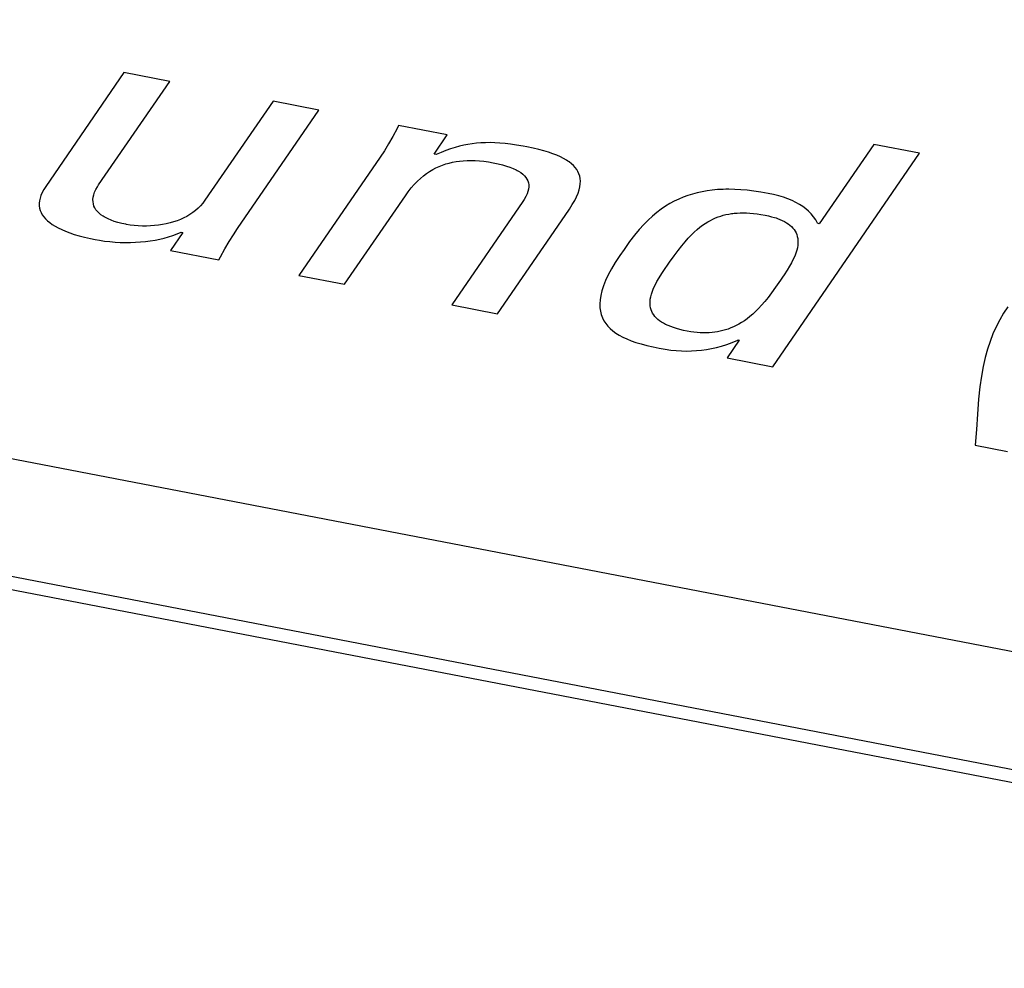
# Model space of a CAD drawing. Extents: x -841 to -216, y -127 to 601.
# Tile 150 of 201: x -329.1 to -325.3, y 505.96 to 509.62. Entities that reach past the tile are written whole.
import ezdxf

# ---------------------------------------------------------------- set-up
doc = ezdxf.new("R2010")
doc.units = 0
doc.header["$LTSCALE"] = 23.1
doc.layers.add('HEATSINK_AM_0', color=7, linetype='CONTINUOUS')

msp = doc.modelspace()

# ---------------------------------------------------------------- linework, layer by layer
at = {"layer": 'HEATSINK_AM_0', "color": 7}
for p, q in [((-293.7862, 501.1094), (-357.5131, 513.4003)), ((-293.829, 500.663), (-358.6679, 513.1684)), ((-293.8858, 500.6229), (-358.7247, 513.1282)), ((-328.7001, 509.4186), (-329.002, 508.979)), ((-328.7979, 508.9849), (-328.5234, 509.3845)), ((-328.5234, 509.3845), (-328.7001, 509.4186)), ((-328.1248, 509.3076), (-328.3875, 508.9252)), ((-327.948, 509.2736), (-328.1248, 509.3076)), ((-328.2617, 508.8168), (-327.948, 509.2736)), ((-327.6461, 509.2022), (-327.6627, 509.1714)), ((-327.64, 509.2141), (-327.6461, 509.2022)), ((-327.4525, 509.178), (-327.64, 509.2141)), ((-327.6627, 509.1714), (-327.6789, 509.1432)), ((-327.5035, 509.1038), (-327.4525, 509.178)), ((-327.6952, 509.1169), (-327.7115, 509.0922)), ((-327.6789, 509.1432), (-327.6952, 509.1169)), ((-327.4573, 509.1178), (-327.4756, 509.1105)), ((-327.4396, 509.1241), (-327.4573, 509.1178)), ((-327.4224, 509.1295), (-327.4396, 509.1241)), ((-327.4055, 509.1341), (-327.4224, 509.1295)), ((-327.3889, 509.138), (-327.4055, 509.1341)), ((-327.3724, 509.1412), (-327.3889, 509.138)), ((-327.3559, 509.1437), (-327.3724, 509.1412)), ((-327.3392, 509.1456), (-327.3559, 509.1437)), ((-327.3224, 509.147), (-327.3392, 509.1456)), ((-327.3052, 509.1477), (-327.3224, 509.147)), ((-327.2874, 509.1479), (-327.3052, 509.1477)), ((-327.269, 509.1474), (-327.2874, 509.1479)), ((-327.2498, 509.1463), (-327.269, 509.1474)), ((-327.2295, 509.1445), (-327.2498, 509.1463)), ((-327.2079, 509.142), (-327.2295, 509.1445)), ((-327.1846, 509.1386), (-327.2079, 509.142)), ((-327.1593, 509.1343), (-327.1846, 509.1386)), ((-327.1452, 509.1317), (-327.1593, 509.1343)), ((-327.1213, 509.1268), (-327.1452, 509.1317)), ((-327.0995, 509.1216), (-327.1213, 509.1268)), ((-327.0795, 509.1163), (-327.0995, 509.1216)), ((-327.0613, 509.1108), (-327.0795, 509.1163)), ((-325.8064, 509.1411), (-326.0165, 508.8351)), ((-325.6297, 509.107), (-325.8064, 509.1411)), ((-327.7115, 509.0922), (-328.0252, 508.6354)), ((-327.4948, 509.1021), (-327.5035, 509.1038)), ((-327.4756, 509.1105), (-327.4948, 509.1021)), ((-327.4047, 509.0768), (-327.3904, 509.0782)), ((-327.3904, 509.0782), (-327.3757, 509.0789)), ((-327.3757, 509.0789), (-327.3605, 509.0791)), ((-327.3605, 509.0791), (-327.3527, 509.079)), ((-327.3527, 509.079), (-327.3447, 509.0787)), ((-327.3447, 509.0787), (-327.3283, 509.0776)), ((-327.0446, 509.1051), (-327.0613, 509.1108)), ((-327.0295, 509.0992), (-327.0446, 509.1051)), ((-327.0158, 509.0931), (-327.0295, 509.0992)), ((-327.0034, 509.0868), (-327.0158, 509.0931)), ((-326.9922, 509.0803), (-327.0034, 509.0868)), ((-326.987, 509.0769), (-326.9922, 509.0803)), ((-326.1959, 508.2826), (-325.6297, 509.107)), ((-327.5204, 509.0369), (-327.5083, 509.0441)), ((-327.5083, 509.0441), (-327.496, 509.0505)), ((-327.496, 509.0505), (-327.4837, 509.0562)), ((-327.4837, 509.0562), (-327.4711, 509.0612)), ((-327.4711, 509.0612), (-327.4583, 509.0655)), ((-327.4583, 509.0655), (-327.4454, 509.0692)), ((-327.4454, 509.0692), (-327.4321, 509.0723)), ((-327.4321, 509.0723), (-327.4186, 509.0749)), ((-327.4186, 509.0749), (-327.4047, 509.0768)), ((-327.3283, 509.0776), (-327.3114, 509.0758)), ((-327.3114, 509.0758), (-327.2937, 509.0733)), ((-327.2937, 509.0733), (-327.2753, 509.0701)), ((-327.2753, 509.0701), (-327.2565, 509.0662)), ((-327.2565, 509.0662), (-327.2396, 509.062)), ((-327.2396, 509.062), (-327.2243, 509.0576)), ((-327.2243, 509.0576), (-327.2105, 509.0529)), ((-327.2105, 509.0529), (-327.1981, 509.048)), ((-327.1981, 509.048), (-327.1871, 509.0429)), ((-327.1871, 509.0429), (-327.1821, 509.0403)), ((-327.1821, 509.0403), (-327.1773, 509.0376)), ((-326.9822, 509.0735), (-326.987, 509.0769)), ((-326.9732, 509.0665), (-326.9822, 509.0735)), ((-326.9654, 509.0593), (-326.9732, 509.0665)), ((-326.9586, 509.0518), (-326.9654, 509.0593)), ((-326.9528, 509.044), (-326.9586, 509.0518)), ((-326.948, 509.0359), (-326.9528, 509.044)), ((-327.5678, 508.999), (-327.5561, 509.01)), ((-327.5561, 509.01), (-327.5443, 509.0199)), ((-327.5443, 509.0199), (-327.5324, 509.0289)), ((-327.5324, 509.0289), (-327.5204, 509.0369)), ((-327.1773, 509.0376), (-327.1687, 509.0321)), ((-327.1687, 509.0321), (-327.1612, 509.0263)), ((-327.1612, 509.0263), (-327.1548, 509.0203)), ((-327.1548, 509.0203), (-327.1494, 509.014)), ((-327.1494, 509.014), (-327.1451, 509.0074)), ((-327.1451, 509.0074), (-327.1417, 509.0005)), ((-326.9441, 509.0273), (-326.948, 509.0359)), ((-326.9413, 509.0184), (-326.9441, 509.0273)), ((-326.9395, 509.009), (-326.9413, 509.0184)), ((-326.9388, 508.9991), (-326.9395, 509.009)), ((-329.0096, 508.967), (-329.0158, 508.9555)), ((-329.002, 508.979), (-329.0096, 508.967)), ((-328.8134, 508.9565), (-328.8087, 508.9669)), ((-328.8087, 508.9669), (-328.8025, 508.9777)), ((-328.8025, 508.9777), (-328.7979, 508.9849)), ((-327.6028, 508.9585), (-327.5911, 508.9734)), ((-327.5911, 508.9734), (-327.5795, 508.9869)), ((-327.5795, 508.9869), (-327.5678, 508.999)), ((-327.1417, 509.0005), (-327.1394, 508.9932)), ((-327.1387, 508.9689), (-327.1409, 508.9598)), ((-327.1394, 508.9932), (-327.1381, 508.9856)), ((-327.1378, 508.9775), (-327.1387, 508.9689)), ((-327.1381, 508.9856), (-327.1378, 508.9775)), ((-326.9477, 508.9528), (-326.9436, 508.9655)), ((-326.9436, 508.9655), (-326.9407, 508.9774)), ((-326.9407, 508.9774), (-326.9392, 508.9886)), ((-326.9392, 508.9886), (-326.9388, 508.9991)), ((-326.4296, 508.9645), (-326.4494, 508.9618)), ((-326.4091, 508.9664), (-326.4296, 508.9645)), ((-326.3879, 508.9675), (-326.4091, 508.9664)), ((-326.377, 508.9678), (-326.3879, 508.9675)), ((-326.366, 508.9679), (-326.377, 508.9678)), ((-326.3432, 508.9675), (-326.366, 508.9679)), ((-326.3195, 508.9663), (-326.3432, 508.9675)), ((-326.2949, 508.9641), (-326.3195, 508.9663)), ((-326.2692, 508.9611), (-326.2949, 508.9641)), ((-329.024, 508.9339), (-329.0262, 508.9236)), ((-329.0206, 508.9445), (-329.024, 508.9339)), ((-329.0158, 508.9555), (-329.0206, 508.9445)), ((-328.8198, 508.928), (-328.8189, 508.9371)), ((-328.8196, 508.9193), (-328.8198, 508.928)), ((-328.8189, 508.9371), (-328.8168, 508.9466)), ((-328.8168, 508.9466), (-328.8134, 508.9565)), ((-327.8486, 508.6014), (-327.6141, 508.9428)), ((-327.6141, 508.9428), (-327.6028, 508.9585)), ((-327.1554, 508.9287), (-327.1603, 508.9212)), ((-327.1491, 508.9398), (-327.1554, 508.9287)), ((-327.1443, 508.9501), (-327.1491, 508.9398)), ((-327.1409, 508.9598), (-327.1443, 508.9501)), ((-326.9607, 508.9245), (-326.9534, 508.9391)), ((-326.9534, 508.9391), (-326.9477, 508.9528)), ((-326.5589, 508.9301), (-326.5761, 508.9219)), ((-326.5415, 508.9374), (-326.5589, 508.9301)), ((-326.5238, 508.9439), (-326.5415, 508.9374)), ((-326.5058, 508.9495), (-326.5238, 508.9439)), ((-326.4875, 508.9544), (-326.5058, 508.9495)), ((-326.4687, 508.9585), (-326.4875, 508.9544)), ((-326.4494, 508.9618), (-326.4687, 508.9585)), ((-326.2424, 508.9572), (-326.2692, 508.9611)), ((-326.2143, 508.9521), (-326.2424, 508.9572)), ((-326.193, 508.9476), (-326.2143, 508.9521)), ((-326.1732, 508.9426), (-326.193, 508.9476)), ((-326.1548, 508.9371), (-326.1732, 508.9426)), ((-326.1376, 508.931), (-326.1548, 508.9371)), ((-326.1217, 508.9245), (-326.1376, 508.931)), ((-329.0262, 508.9236), (-329.0272, 508.9138)), ((-329.0272, 508.9138), (-329.027, 508.9043)), ((-329.027, 508.9043), (-329.0257, 508.8952)), ((-329.0257, 508.8952), (-329.0233, 508.8864)), ((-328.8182, 508.9111), (-328.8196, 508.9193)), ((-328.8159, 508.9033), (-328.8182, 508.9111)), ((-328.8125, 508.8958), (-328.8159, 508.9033)), ((-328.8081, 508.8888), (-328.8125, 508.8958)), ((-328.8027, 508.882), (-328.8081, 508.8888)), ((-328.4137, 508.8947), (-328.4237, 508.8859)), ((-328.4043, 508.9041), (-328.4137, 508.8947)), ((-328.3956, 508.9143), (-328.4043, 508.9041)), ((-328.3875, 508.9252), (-328.3956, 508.9143)), ((-327.1603, 508.9212), (-327.4348, 508.5216)), ((-326.9837, 508.8871), (-326.9809, 508.8913)), ((-326.9809, 508.8913), (-326.9698, 508.9086)), ((-326.9698, 508.9086), (-326.9607, 508.9245)), ((-326.6267, 508.8911), (-326.6434, 508.8785)), ((-326.6099, 508.9025), (-326.6267, 508.8911)), ((-326.5931, 508.9127), (-326.6099, 508.9025)), ((-326.5761, 508.9219), (-326.5931, 508.9127)), ((-326.1069, 508.9174), (-326.1217, 508.9245)), ((-326.0931, 508.9097), (-326.1069, 508.9174)), ((-326.0804, 508.9015), (-326.0931, 508.9097)), ((-326.0686, 508.8926), (-326.0804, 508.9015)), ((-326.0577, 508.883), (-326.0686, 508.8926)), ((-329.0233, 508.8864), (-329.0199, 508.8778)), ((-329.0199, 508.8778), (-329.0154, 508.8696)), ((-329.0154, 508.8696), (-329.0098, 508.8616)), ((-329.0098, 508.8616), (-329.0032, 508.8538)), ((-329.0032, 508.8538), (-328.9955, 508.8463)), ((-328.7964, 508.8757), (-328.8027, 508.882)), ((-328.7891, 508.8696), (-328.7964, 508.8757)), ((-328.7808, 508.8639), (-328.7891, 508.8696)), ((-328.7763, 508.8611), (-328.7808, 508.8639)), ((-328.7715, 508.8584), (-328.7763, 508.8611)), ((-328.7612, 508.8533), (-328.7715, 508.8584)), ((-328.7498, 508.8485), (-328.7612, 508.8533)), ((-328.4818, 508.8514), (-328.4949, 508.8463)), ((-328.4692, 508.8571), (-328.4818, 508.8514)), ((-328.457, 508.8634), (-328.4692, 508.8571)), ((-328.4454, 508.8703), (-328.457, 508.8634)), ((-328.4343, 508.8778), (-328.4454, 508.8703)), ((-328.4237, 508.8859), (-328.4343, 508.8778)), ((-327.2582, 508.4875), (-326.9837, 508.8871)), ((-326.6602, 508.8645), (-326.677, 508.849)), ((-326.6434, 508.8785), (-326.6602, 508.8645)), ((-326.4369, 508.8478), (-326.427, 508.8528)), ((-326.427, 508.8528), (-326.417, 508.8573)), ((-326.417, 508.8573), (-326.4071, 508.8612)), ((-326.4071, 508.8612), (-326.3971, 508.8646)), ((-326.3971, 508.8646), (-326.387, 508.8676)), ((-326.387, 508.8676), (-326.3768, 508.8701)), ((-326.3768, 508.8701), (-326.3663, 508.8723)), ((-326.3663, 508.8723), (-326.3557, 508.874)), ((-326.3557, 508.874), (-326.3503, 508.8747)), ((-326.3503, 508.8747), (-326.3447, 508.8753)), ((-326.3447, 508.8753), (-326.3335, 508.8762)), ((-326.3335, 508.8762), (-326.3219, 508.8767)), ((-326.3219, 508.8767), (-326.3099, 508.8769)), ((-326.3099, 508.8769), (-326.2975, 508.8765)), ((-326.2975, 508.8765), (-326.2845, 508.8758)), ((-326.2845, 508.8758), (-326.271, 508.8745)), ((-326.271, 508.8745), (-326.2567, 508.8728)), ((-326.2567, 508.8728), (-326.2418, 508.8706)), ((-326.2418, 508.8706), (-326.226, 508.8677)), ((-326.226, 508.8677), (-326.2128, 508.865)), ((-326.2128, 508.865), (-326.2006, 508.862)), ((-326.2006, 508.862), (-326.1892, 508.8587)), ((-326.1892, 508.8587), (-326.1837, 508.857)), ((-326.1837, 508.857), (-326.1785, 508.8552)), ((-326.1785, 508.8552), (-326.1687, 508.8514)), ((-326.1687, 508.8514), (-326.1596, 508.8474)), ((-326.0477, 508.8727), (-326.0577, 508.883)), ((-326.0386, 508.8615), (-326.0477, 508.8727)), ((-326.0303, 508.8493), (-326.0386, 508.8615)), ((-328.9955, 508.8463), (-328.9868, 508.839)), ((-328.9868, 508.839), (-328.9769, 508.8319)), ((-328.9769, 508.8319), (-328.9659, 508.8251)), ((-328.9659, 508.8251), (-328.9537, 508.8184)), ((-328.9537, 508.8184), (-328.9402, 508.812)), ((-328.9402, 508.812), (-328.9254, 508.8057)), ((-328.7373, 508.844), (-328.7498, 508.8485)), ((-328.7237, 508.8399), (-328.7373, 508.844)), ((-328.7088, 508.8361), (-328.7237, 508.8399)), ((-328.6926, 508.8327), (-328.7088, 508.8361)), ((-328.6905, 508.8323), (-328.6926, 508.8327)), ((-328.6758, 508.8298), (-328.6905, 508.8323)), ((-328.6605, 508.828), (-328.6758, 508.8298)), ((-328.645, 508.8267), (-328.6605, 508.828)), ((-328.6292, 508.826), (-328.645, 508.8267)), ((-328.6134, 508.8259), (-328.6292, 508.826)), ((-328.5976, 508.8264), (-328.6134, 508.8259)), ((-328.582, 508.8275), (-328.5976, 508.8264)), ((-328.5666, 508.8292), (-328.582, 508.8275)), ((-328.5515, 508.8315), (-328.5666, 508.8292)), ((-328.5368, 508.8343), (-328.5515, 508.8315)), ((-328.5224, 508.8378), (-328.5368, 508.8343)), ((-328.5084, 508.8417), (-328.5224, 508.8378)), ((-328.4949, 508.8463), (-328.5084, 508.8417)), ((-328.278, 508.7922), (-328.2617, 508.8168)), ((-326.7114, 508.8125), (-326.7295, 508.7908)), ((-326.694, 508.8318), (-326.7114, 508.8125)), ((-326.677, 508.849), (-326.694, 508.8318)), ((-326.4991, 508.8024), (-326.4882, 508.8122)), ((-326.4882, 508.8122), (-326.4776, 508.821)), ((-326.4776, 508.821), (-326.4672, 508.8288)), ((-326.4672, 508.8288), (-326.457, 508.8359)), ((-326.457, 508.8359), (-326.4469, 508.8422)), ((-326.4469, 508.8422), (-326.4369, 508.8478)), ((-326.1596, 508.8474), (-326.1512, 508.8432)), ((-326.1512, 508.8432), (-326.1434, 508.8388)), ((-326.1434, 508.8388), (-326.1363, 508.834)), ((-326.1363, 508.834), (-326.1298, 508.8291)), ((-326.1298, 508.8291), (-326.1239, 508.8238)), ((-326.1239, 508.8238), (-326.1187, 508.8183)), ((-326.1187, 508.8183), (-326.114, 508.8124)), ((-326.114, 508.8124), (-326.1099, 508.8063)), ((-326.023, 508.8364), (-326.0303, 508.8493)), ((-326.0165, 508.8351), (-326.023, 508.8364)), ((-328.9254, 508.8057), (-328.9093, 508.7997)), ((-328.9093, 508.7997), (-328.8917, 508.7939)), ((-328.8917, 508.7939), (-328.8726, 508.7883)), ((-328.8726, 508.7883), (-328.8519, 508.7829)), ((-328.8519, 508.7829), (-328.8296, 508.7778)), ((-328.8296, 508.7778), (-328.8109, 508.7741)), ((-328.8109, 508.7741), (-328.7946, 508.7711)), ((-328.5801, 508.7718), (-328.5621, 508.7754)), ((-328.5621, 508.7754), (-328.5446, 508.7796)), ((-328.5446, 508.7796), (-328.5276, 508.7843)), ((-328.5276, 508.7843), (-328.511, 508.7896)), ((-328.473, 508.8007), (-328.5208, 508.731)), ((-328.511, 508.7896), (-328.4949, 508.7955)), ((-328.4949, 508.7955), (-328.4794, 508.8019)), ((-328.4794, 508.8019), (-328.473, 508.8007)), ((-328.2943, 508.766), (-328.278, 508.7922)), ((-326.7295, 508.7908), (-326.7487, 508.7658)), ((-326.5345, 508.7652), (-326.5221, 508.7791)), ((-326.5221, 508.7791), (-326.5104, 508.7914)), ((-326.5104, 508.7914), (-326.4991, 508.8024)), ((-326.1099, 508.8063), (-326.1064, 508.7998)), ((-326.1064, 508.7998), (-326.1036, 508.7929)), ((-326.1036, 508.7929), (-326.1014, 508.7856)), ((-326.1014, 508.7856), (-326.0999, 508.7779)), ((-326.0999, 508.7779), (-326.0991, 508.7698)), ((-328.7946, 508.7711), (-328.7746, 508.7681)), ((-328.7746, 508.7681), (-328.7545, 508.7657)), ((-328.7545, 508.7657), (-328.7345, 508.764)), ((-328.7345, 508.764), (-328.7145, 508.7628)), ((-328.7145, 508.7628), (-328.6946, 508.7623)), ((-328.6946, 508.7623), (-328.6748, 508.7624)), ((-328.6748, 508.7624), (-328.6553, 508.7631)), ((-328.6553, 508.7631), (-328.636, 508.7644)), ((-328.636, 508.7644), (-328.617, 508.7663)), ((-328.617, 508.7663), (-328.5984, 508.7687)), ((-328.5984, 508.7687), (-328.5801, 508.7718)), ((-328.3273, 508.7066), (-328.3106, 508.7376)), ((-328.3106, 508.7376), (-328.2943, 508.766)), ((-326.7703, 508.7359), (-326.7868, 508.7121)), ((-326.7487, 508.7658), (-326.7703, 508.7359)), ((-326.5617, 508.7315), (-326.5476, 508.7495)), ((-326.5476, 508.7495), (-326.5345, 508.7652)), ((-326.1013, 508.7424), (-326.1038, 508.7322)), ((-326.0998, 508.7521), (-326.1013, 508.7424)), ((-326.099, 508.7612), (-326.0998, 508.7521)), ((-326.0991, 508.7698), (-326.099, 508.7612)), ((-328.5208, 508.731), (-328.3334, 508.6949)), ((-328.3334, 508.6949), (-328.3273, 508.7066)), ((-326.7868, 508.7121), (-326.8043, 508.6854)), ((-326.5948, 508.686), (-326.5773, 508.7107)), ((-326.5773, 508.7107), (-326.5617, 508.7315)), ((-326.1115, 508.7098), (-326.117, 508.6976)), ((-326.1071, 508.7214), (-326.1115, 508.7098)), ((-326.1038, 508.7322), (-326.1071, 508.7214)), ((-326.8192, 508.6605), (-326.8317, 508.6371)), ((-326.8043, 508.6854), (-326.8192, 508.6605)), ((-326.6244, 508.6423), (-326.6116, 508.6616)), ((-326.6116, 508.6616), (-326.6023, 508.6752)), ((-326.6023, 508.6752), (-326.5948, 508.686)), ((-326.1314, 508.6704), (-326.1407, 508.6552)), ((-326.1236, 508.6845), (-326.1314, 508.6704)), ((-326.117, 508.6976), (-326.1236, 508.6845)), ((-328.0252, 508.6354), (-327.8486, 508.6014)), ((-326.8317, 508.6371), (-326.8419, 508.6152)), ((-326.6431, 508.6114), (-326.6346, 508.626)), ((-326.6346, 508.626), (-326.6244, 508.6423)), ((-326.1585, 508.6284), (-326.1668, 508.6164)), ((-326.1519, 508.6381), (-326.1585, 508.6284)), ((-326.1407, 508.6552), (-326.1519, 508.6381)), ((-326.85, 508.5947), (-326.8561, 508.5756)), ((-326.8419, 508.6152), (-326.85, 508.5947)), ((-326.6606, 508.574), (-326.656, 508.5856)), ((-326.656, 508.5856), (-326.6502, 508.598)), ((-326.6502, 508.598), (-326.6431, 508.6114)), ((-326.1854, 508.5897), (-326.2007, 508.5685)), ((-326.1668, 508.6164), (-326.1854, 508.5897)), ((-326.8603, 508.5576), (-326.8629, 508.5409)), ((-326.8561, 508.5756), (-326.8603, 508.5576)), ((-326.6687, 508.5434), (-326.6669, 508.553)), ((-326.6669, 508.553), (-326.6643, 508.5632)), ((-326.6643, 508.5632), (-326.6606, 508.574)), ((-326.2145, 508.5505), (-326.2273, 508.5346)), ((-326.2007, 508.5685), (-326.2145, 508.5505)), ((-327.4348, 508.5216), (-327.2582, 508.4875)), ((-326.8629, 508.5409), (-326.8638, 508.5252)), ((-326.8638, 508.5252), (-326.8632, 508.5105)), ((-326.8632, 508.5105), (-326.8612, 508.4967)), ((-326.6698, 508.5258), (-326.6696, 508.5344)), ((-326.6692, 508.5177), (-326.6698, 508.5258)), ((-326.6696, 508.5344), (-326.6687, 508.5434)), ((-326.6678, 508.51), (-326.6692, 508.5177)), ((-326.6658, 508.5027), (-326.6678, 508.51)), ((-326.2512, 508.5079), (-326.2626, 508.4964)), ((-326.2395, 508.5205), (-326.2512, 508.5079)), ((-326.2273, 508.5346), (-326.2395, 508.5205)), ((-325.2896, 508.5138), (-325.3056, 508.4892)), ((-326.8612, 508.4967), (-326.8579, 508.4838)), ((-326.8579, 508.4838), (-326.8534, 508.4717)), ((-326.8534, 508.4717), (-326.8476, 508.4603)), ((-326.6631, 508.4957), (-326.6658, 508.5027)), ((-326.6597, 508.4891), (-326.6631, 508.4957)), ((-326.6557, 508.4828), (-326.6597, 508.4891)), ((-326.6511, 508.4768), (-326.6557, 508.4828)), ((-326.6458, 508.4711), (-326.6511, 508.4768)), ((-326.6399, 508.4656), (-326.6458, 508.4711)), ((-326.2846, 508.4767), (-326.2953, 508.4682)), ((-326.2737, 508.4861), (-326.2846, 508.4767)), ((-326.2626, 508.4964), (-326.2737, 508.4861)), ((-325.3056, 508.4892), (-325.3204, 508.4637)), ((-326.8476, 508.4603), (-326.8406, 508.4496)), ((-326.8406, 508.4496), (-326.8325, 508.4396)), ((-326.8325, 508.4396), (-326.8234, 508.4301)), ((-326.6334, 508.4604), (-326.6399, 508.4656)), ((-326.6262, 508.4554), (-326.6334, 508.4604)), ((-326.6183, 508.4506), (-326.6262, 508.4554)), ((-326.6097, 508.4461), (-326.6183, 508.4506)), ((-326.6003, 508.4417), (-326.6097, 508.4461)), ((-326.5902, 508.4376), (-326.6003, 508.4417)), ((-326.5792, 508.4336), (-326.5902, 508.4376)), ((-326.5674, 508.4299), (-326.5792, 508.4336)), ((-326.3576, 508.4323), (-326.3679, 508.4284)), ((-326.3474, 508.4368), (-326.3576, 508.4323)), ((-326.3371, 508.4418), (-326.3474, 508.4368)), ((-326.3268, 508.4474), (-326.3371, 508.4418)), ((-326.3164, 508.4536), (-326.3268, 508.4474)), ((-326.3059, 508.4605), (-326.3164, 508.4536)), ((-326.2953, 508.4682), (-326.3059, 508.4605)), ((-325.3339, 508.4372), (-325.3463, 508.4095)), ((-325.3204, 508.4637), (-325.3339, 508.4372)), ((-326.8234, 508.4301), (-326.813, 508.4212)), ((-326.813, 508.4212), (-326.8016, 508.4128)), ((-326.8016, 508.4128), (-326.7889, 508.4048)), ((-326.7889, 508.4048), (-326.775, 508.3973)), ((-326.775, 508.3973), (-326.7597, 508.3901)), ((-326.5546, 508.4264), (-326.5674, 508.4299)), ((-326.5409, 508.4231), (-326.5546, 508.4264)), ((-326.5262, 508.42), (-326.5409, 508.4231)), ((-326.513, 508.4177), (-326.5262, 508.42)), ((-326.5003, 508.4159), (-326.513, 508.4177)), ((-326.4879, 508.4146), (-326.5003, 508.4159)), ((-326.4759, 508.4137), (-326.4879, 508.4146)), ((-326.4642, 508.4133), (-326.4759, 508.4137)), ((-326.4527, 508.4133), (-326.4642, 508.4133)), ((-326.4416, 508.4137), (-326.4527, 508.4133)), ((-326.4306, 508.4145), (-326.4416, 508.4137)), ((-326.4199, 508.4158), (-326.4306, 508.4145)), ((-326.4093, 508.4174), (-326.4199, 508.4158)), ((-326.3988, 508.4195), (-326.4093, 508.4174)), ((-326.3884, 508.422), (-326.3988, 508.4195)), ((-326.3781, 508.425), (-326.3884, 508.422)), ((-326.3679, 508.4284), (-326.3781, 508.425)), ((-325.3463, 508.4095), (-325.3575, 508.3806)), ((-326.7597, 508.3901), (-326.743, 508.3833)), ((-326.743, 508.3833), (-326.7247, 508.3769)), ((-326.7247, 508.3769), (-326.7046, 508.3707)), ((-326.7046, 508.3707), (-326.6825, 508.3648)), ((-326.6825, 508.3648), (-326.658, 508.3591)), ((-326.658, 508.3591), (-326.6347, 508.3543)), ((-326.4327, 508.353), (-326.4134, 508.3574)), ((-326.4134, 508.3574), (-326.3938, 508.3627)), ((-326.3938, 508.3627), (-326.3737, 508.3691)), ((-326.3737, 508.3691), (-326.353, 508.3766)), ((-326.3255, 508.3852), (-326.3726, 508.3167)), ((-326.353, 508.3766), (-326.3315, 508.3854)), ((-326.3315, 508.3854), (-326.3299, 508.386)), ((-326.3299, 508.386), (-326.3255, 508.3852)), ((-325.3575, 508.3806), (-325.3675, 508.3501)), ((-326.6347, 508.3543), (-326.612, 508.3503)), ((-326.612, 508.3503), (-326.5901, 508.3473)), ((-326.5901, 508.3473), (-326.5691, 508.3452)), ((-326.5691, 508.3452), (-326.5487, 508.3439)), ((-326.5487, 508.3439), (-326.5288, 508.3434)), ((-326.5288, 508.3434), (-326.5092, 508.3438)), ((-326.5092, 508.3438), (-326.4899, 508.3449)), ((-326.4899, 508.3449), (-326.4708, 508.3468)), ((-326.4708, 508.3468), (-326.4518, 508.3495)), ((-326.4518, 508.3495), (-326.4327, 508.353)), ((-325.3675, 508.3501), (-325.3764, 508.3178)), ((-326.3726, 508.3167), (-326.1959, 508.2826)), ((-325.3842, 508.2832), (-325.391, 508.2458)), ((-325.3764, 508.3178), (-325.3842, 508.2832)), ((-325.391, 508.2458), (-325.3968, 508.2046)), ((-325.3968, 508.2046), (-325.4018, 508.1574)), ((-325.4018, 508.1574), (-325.4064, 508.0994)), ((-325.4064, 508.0994), (-325.4105, 508.0398)), ((-325.4105, 508.0398), (-325.4151, 507.9795)), ((-325.4151, 507.9795), (-325.2901, 507.9554))]:
    msp.add_line(p, q, dxfattribs=at)

doc.saveas('drawing.dxf')
